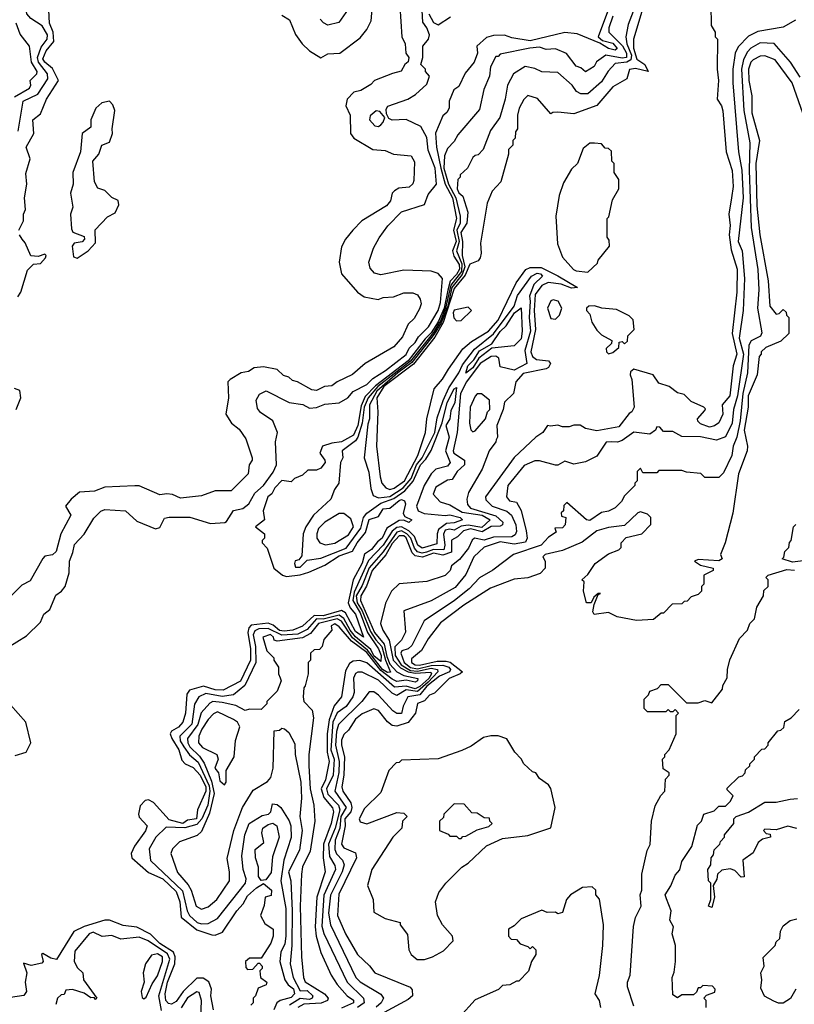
# Model space of a CAD drawing. Extents: x 2668140 to 2765664, y 823621 to 955240.
# Tile 136 of 256: x 2683695 to 2687064, y 866639 to 870920. Entities that reach past the tile are written whole.
import ezdxf

# ---------------------------------------------------------------- set-up
doc = ezdxf.new("R2010")
doc.units = 0

msp = doc.modelspace()

# ---------------------------------------------------------------- linework, layer by layer
at = {"layer": '0CON02XD'}
for points in [[(2683688, 870435), (2683710, 870565), (2683774.2, 870595.8), (2683817.5, 870662.5), (2683815.8, 870685), (2683776.7, 870735), (2683772.2, 870755), (2683788.9, 870801.1), (2683814.2, 870835), (2683815.7, 870854.3), (2683793.2, 870893.2), (2683743.3, 870925), (2683726.2, 870945), (2683718.8, 870995), (2683687.5, 871035)], [(2686418, 871015), (2686364.3, 870835), (2686364.3, 870795.7), (2686378.8, 870748.8), (2686414, 870725), (2686427.5, 870695), (2686373, 870707), (2686346.7, 870703.3), (2686335, 870662.5), (2686275, 870627.5), (2686205, 870547.5), (2686105, 870510), (2686035, 870517.5), (2686013, 870517), (2686005, 870510), (2685947, 870577), (2685905, 870590), (2685887, 870573), (2685867.5, 870535), (2685860, 870505), (2685860, 870445), (2685851.7, 870431.7), (2685850, 870405), (2685840, 870395), (2685840, 870375), (2685820, 870355), (2685820, 870335), (2685787.5, 870215), (2685750, 870175), (2685728.3, 870121.7), (2685698.3, 869948.3), (2685702.5, 869905), (2685697.5, 869885), (2685688.3, 869871.7), (2685653.1, 869856.9), (2685631.5, 869808.5), (2685585, 869751.4), (2685536.5, 869603.5), (2685499.8, 869540.2), (2685407.3, 869422.7), (2685278.8, 869325), (2685247.8, 869275), (2685252.5, 869215), (2685246.1, 869066.1), (2685262.3, 868932.3), (2685270, 868905), (2685287.5, 868885), (2685305, 868876.7), (2685323.3, 868883.3), (2685368.6, 868915), (2685425.7, 869025), (2685460, 869125), (2685466.2, 869185), (2685496.7, 869315), (2685533.6, 869356.4), (2685559.5, 869400.5), (2685621.7, 869488.3), (2685659.5, 869520.5), (2685733.8, 869565), (2685775, 869614), (2685854.3, 869775.7), (2685895.8, 869834.2), (2685915, 869842), (2685962.1, 869842.1), (2686035, 869806.5), (2686120, 869755), (2686095, 869752.5), (2686050, 869770), (2685992.8, 869777.2), (2685965, 869764.3), (2685937.1, 869725), (2685931.8, 869655), (2685937.6, 869572.4), (2685917.1, 869475), (2685925.7, 869455.7), (2685943, 869443), (2685995, 869436.2), (2686003.3, 869425), (2685995, 869407.5), (2685985, 869402), (2685885, 869380.8), (2685852.5, 869345), (2685842.5, 869295), (2685803, 869257), (2685797.5, 869225), (2685770, 869155), (2685772.5, 869105), (2685767, 869093), (2685766.1, 869083.9), (2685736.7, 869045), (2685706.2, 868965), (2685646.1, 868863.9), (2685638.8, 868835), (2685642.3, 868812.3), (2685655.7, 868795.7), (2685765, 868763.3), (2685795.4, 868735.4), (2685795, 868724), (2685785, 868718), (2685745, 868716.9), (2685706.7, 868693.3), (2685655, 868705.4), (2685625, 868698.1), (2685598.3, 868671.7), (2685573, 868657), (2685572.5, 868605), (2685535, 868590.9), (2685495, 868600), (2685446.9, 868583.1), (2685415, 868588.1), (2685401.2, 868601.2), (2685375, 868666.9), (2685365, 868675.5), (2685345, 868675.6), (2685315, 868642.9), (2685287.3, 868592.7), (2685228.1, 868525), (2685202.6, 868457.4), (2685178.9, 868415), (2685176.9, 868395), (2685237.7, 868255), (2685279.6, 868205), (2685291.3, 868151.3), (2685305, 868118.2), (2685334.7, 868084.7), (2685365, 868067.7), (2685426.7, 868055), (2685425.6, 868045), (2685415, 868039.2), (2685375, 868048.1), (2685335, 868042.8), (2685315, 868052.8), (2685265, 868090), (2685205, 868168.4), (2685137.6, 868217.6), (2685085, 868280), (2685065, 868293.3), (2685050, 868285), (2685052.5, 868265), (2685017.5, 868225), (2685010, 868195), (2684998.3, 868181.7), (2684975, 868180), (2684960, 868165), (2684960, 868135), (2684950, 868125), (2684950, 868075), (2684937, 868023), (2684930, 868015), (2684927.5, 867975), (2684930, 867955), (2684967, 867917), (2684972.5, 867885), (2684952, 867725), (2684952, 867675), (2684958, 867575), (2684973.8, 867505), (2684978.8, 867435), (2684957.5, 867305), (2684924.2, 867235.8), (2684920, 867205), (2684914, 867065), (2684920, 866845), (2684928.8, 866755), (2684935.9, 866735.9), (2685020, 866685), (2685035.8, 866665), (2685033.8, 866655), (2685006.2, 866643.8), (2684931.2, 866638.8), (2684904.5, 866625.5)], [(2685348, 870978), (2685356.2, 870845), (2685371.2, 870815), (2685374.3, 870775), (2685386.7, 870755), (2685384, 870736), (2685370, 870725), (2685353.9, 870696.1), (2685315.9, 870685.9), (2685237.5, 870655), (2685222, 870638), (2685178, 870612), (2685147.5, 870605), (2685118.8, 870575), (2685112.9, 870545), (2685132.5, 870505), (2685134.2, 870425), (2685147.5, 870405), (2685230, 870355), (2685285, 870351.2), (2685320, 870335), (2685397.7, 870327.7), (2685411.7, 870301.7), (2685409.2, 870220.8), (2685404.1, 870205.9), (2685388, 870192), (2685343.2, 870186.8), (2685325, 870176.2), (2685314.3, 870165), (2685308, 870132), (2685290, 870110), (2685183.3, 870045), (2685143.8, 870005), (2685111.2, 869965), (2685095, 869932.5), (2685084, 869865), (2685094.5, 869814.5), (2685163.8, 869735), (2685192.5, 869715), (2685253.9, 869703.9), (2685275, 869712), (2685320, 869715), (2685365, 869732), (2685405, 869732), (2685424.2, 869724.2), (2685436.7, 869705), (2685441.2, 869685), (2685433.3, 869663.3), (2685409.7, 869620.3), (2685385, 869596.7), (2685359.2, 869540.8), (2685322.5, 869497.5), (2685197.5, 869425), (2685142.5, 869377.5), (2685075, 869345.7), (2685052.3, 869327.7), (2685020, 869325), (2684985, 869308), (2684965, 869310), (2684902.5, 869345), (2684880.8, 869350.8), (2684865, 869365.8), (2684842.3, 869372.3), (2684815, 869398.8), (2684755, 869411.2), (2684715, 869405.8), (2684690.5, 869389.5), (2684657.5, 869385), (2684610, 869355), (2684600, 869345), (2684602.5, 869275), (2684592, 869205), (2684616.7, 869165), (2684650, 869140), (2684678, 869098), (2684706.2, 869015), (2684705.9, 869004.1), (2684692.5, 868985), (2684688.8, 868945), (2684615, 868872), (2684545, 868872), (2684485, 868850), (2684395, 868838.8), (2684360, 868855), (2684335, 868858.8), (2684305, 868853.8), (2684215, 868893.8), (2684195, 868893.8), (2684065, 868886.9), (2684020, 868870), (2683955, 868865.7), (2683918.8, 868835), (2683894, 868805), (2683917.5, 868765), (2683873.3, 868685), (2683853, 868607), (2683837, 868593), (2683805, 868586.7), (2683795, 868577.5), (2683740.5, 868479.5), (2683705, 868461.2), (2683590.5, 868349.5)], [(2683640.9, 868189.1), (2683725, 868241.2), (2683785, 868300), (2683800, 868335), (2683826.2, 868355), (2683851.7, 868418.3), (2683876.7, 868435), (2683893.3, 868455), (2683910, 868515), (2683911.2, 868565), (2683926.8, 868603.2), (2683932.7, 868637.3), (2683975, 868683.3), (2684017.5, 868752.5), (2684047.5, 868782.5), (2684065, 868790), (2684155, 868784.2), (2684205, 868738.8), (2684285, 868706.2), (2684305, 868712.5), (2684325, 868752.5), (2684345, 868756.7), (2684435, 868757.5), (2684525, 868730), (2684586.4, 868733.6), (2684595, 868737.5), (2684624.1, 868785.9), (2684665, 868794.2), (2684691.2, 868815), (2684718.1, 868861.9), (2684755, 868894), (2684796.9, 868953.1), (2684811.2, 868985), (2684808.1, 869085), (2684816, 869125), (2684796, 869175), (2684742.3, 869212.3), (2684728.8, 869228.8), (2684723.3, 869265), (2684738, 869292), (2684766.4, 869306.4), (2684867.5, 869255), (2684926.4, 869246.4), (2684955, 869231.2), (2684985, 869234.2), (2685021.7, 869248.3), (2685085, 869254.2), (2685122.5, 869275), (2685145, 869303.3), (2685205, 869334.2), (2685230.3, 869359.7), (2685286.2, 869395), (2685375, 869464), (2685388.8, 869491.2), (2685415, 869516.7), (2685428.8, 869541.2), (2685473.3, 869585), (2685515.5, 869655), (2685525, 869690), (2685533.3, 869795), (2685515, 869816.2), (2685485, 869827.1), (2685365, 869831.2), (2685265, 869810), (2685237.7, 869817.7), (2685219.5, 869839.5), (2685213.3, 869865), (2685233.8, 869926.2), (2685258, 869972), (2685295.8, 870024.2), (2685355.9, 870084.1), (2685455, 870116.7), (2685470.8, 870159.2), (2685507.1, 870205), (2685502, 870275), (2685472, 870352), (2685465, 870407.5), (2685440, 870455), (2685375, 870486.2), (2685315, 870482.5), (2685300.7, 870490.7), (2685290.7, 870510.7), (2685289.3, 870530.7), (2685296, 870544), (2685382.5, 870575), (2685416.7, 870595), (2685465, 870640), (2685476.7, 870675), (2685460, 870695), (2685460, 870705), (2685440, 870725), (2685447.5, 870755), (2685447.5, 870805), (2685472.5, 870835), (2685476.4, 870853.6), (2685465.7, 870885), (2685448.8, 870908.8), (2685445, 870960)], [(2683692, 870005), (2683711.2, 870045), (2683712, 870075), (2683720, 870095), (2683716.2, 870145), (2683726.7, 870205), (2683721.7, 870251.7), (2683741.2, 870315), (2683723.3, 870365), (2683756.2, 870425), (2683752.5, 870485), (2683785, 870510), (2683811.2, 870575), (2683863.3, 870655), (2683837.9, 870707.9), (2683804, 870735), (2683795, 870750), (2683810, 870785), (2683844, 870825), (2683840, 870865), (2683824, 870905), (2683821.7, 870961.7)], [(2686363.3, 870955), (2686340.7, 870899.3), (2686331.2, 870845), (2686335.6, 870815), (2686355.5, 870765), (2686352.2, 870745), (2686335, 870734.5), (2686285, 870730), (2686254.2, 870695.8), (2686225, 870650), (2686165, 870597.5), (2686135, 870597.5), (2686117, 870607), (2686097.5, 870635), (2686035, 870690), (2685965, 870692.5), (2685935, 870707.5), (2685893.6, 870716.4), (2685842.5, 870685), (2685816.7, 870635), (2685806.7, 870575), (2685782.5, 870495), (2685741.7, 870438.3), (2685710, 870355), (2685688.3, 870331.7), (2685675, 870330), (2685665, 870320), (2685642.5, 870275), (2685610, 870245), (2685610, 870235), (2685600, 870225), (2685597.5, 870185), (2685605, 870167.5), (2685622.5, 870152.5), (2685643.6, 870083.6), (2685638.8, 870035), (2685613.6, 869995), (2685620.9, 869955), (2685619.4, 869895), (2685631.1, 869845), (2685618.6, 869811.4), (2685574.5, 869755.5), (2685556.5, 869675), (2685528, 869602), (2685498, 869552), (2685400.2, 869429.8), (2685339.1, 869385), (2685247.5, 869305), (2685216.9, 869245), (2685215.8, 869185), (2685209.2, 869160.8), (2685193.3, 869015), (2685213, 868953), (2685221.7, 868881.7), (2685231.7, 868851.7), (2685255, 868841.2), (2685305, 868846.7), (2685363.1, 868885), (2685397.1, 868925), (2685420.4, 868985), (2685445.5, 869015), (2685500, 869125), (2685510.9, 869189.1), (2685536.2, 869263.8), (2685560.7, 869319.3), (2685605, 869383.8), (2685620.6, 869419.4), (2685672.3, 869487.7), (2685755, 869554.2), (2685845.6, 869675), (2685859.7, 869720.3), (2685921.2, 869805), (2685945, 869817.1), (2685960, 869815), (2685968.8, 869805), (2685931.4, 869768.6), (2685912.2, 869717.8), (2685914.4, 869695.6), (2685911.1, 869625), (2685916.5, 869565), (2685891.7, 869481.7), (2685900, 869425), (2685845, 869396.2), (2685785, 869410), (2685778.6, 869448.6), (2685765, 869457.5), (2685745, 869455.6), (2685697.8, 869425), (2685638, 869345), (2685612.5, 869295), (2685598, 869125), (2685580, 869045), (2685582.5, 869035), (2685630, 869005), (2685630, 868985), (2685597.5, 868955), (2685575, 868920), (2685555, 868917.5), (2685505, 868887.5), (2685493.6, 868856.4), (2685523, 868823), (2685565, 868810), (2685618.9, 868778.9), (2685706.7, 868765), (2685741.2, 868745), (2685705, 868712.2), (2685645, 868722.5), (2685615, 868717.8), (2685585, 868700), (2685565, 868704.2), (2685545, 868700), (2685537.3, 868682.7), (2685544.2, 868635), (2685538.8, 868615), (2685495, 868616.2), (2685464.7, 868605.3), (2685445, 868600), (2685425, 868605.6), (2685411.8, 868621.8), (2685395.5, 868665), (2685378.5, 868685), (2685355, 868697.1), (2685335, 868691.5), (2685275, 868605.8), (2685215, 868537.1), (2685185, 868460), (2685158.8, 868415), (2685163.1, 868385), (2685185, 868350), (2685220.4, 868260.4), (2685243.3, 868223.3), (2685270, 868195), (2685285.8, 868135), (2685307.7, 868082.3), (2685295, 868081.5), (2685272.7, 868095), (2685208.1, 868178.1), (2685142.6, 868232.6), (2685094.4, 868305), (2685075, 868314.6), (2684995, 868294), (2684959.3, 868250.7), (2684925, 868232.9), (2684815, 868217.5), (2684801.7, 868221.7), (2684798.8, 868235), (2684785, 868247.1), (2684752.5, 868235), (2684770, 868175), (2684800, 868145), (2684800, 868135), (2684820, 868105), (2684820, 868075), (2684828.3, 868058.3), (2684832.5, 868045), (2684815, 868000), (2684770, 867955), (2684770, 867945), (2684745, 867920), (2684695, 867922.5), (2684675, 867916.7), (2684635, 867937.5), (2684575, 867950.8), (2684535, 867955.8), (2684521.2, 867948.8), (2684484.3, 867905.7), (2684470, 867855), (2684424.2, 867795), (2684425.7, 867775), (2684435, 867758), (2684477.3, 867717.3), (2684497.9, 867687.9), (2684528.9, 867608.9), (2684540, 867555), (2684520, 867470), (2684485, 867390), (2684467, 867373), (2684390, 867345), (2684360, 867315), (2684352.5, 867295), (2684381.7, 867211.7), (2684428.3, 867158.3), (2684440, 867135), (2684462.5, 867065), (2684485, 867052.5), (2684515, 867062.5), (2684552.5, 867095), (2684607.5, 867175), (2684607.5, 867215), (2684597, 867273), (2684626.7, 867395), (2684656.7, 867475), (2684663.3, 867495), (2684710.7, 867569.3), (2684773, 867607), (2684786.7, 867625), (2684796.7, 867665), (2684801.7, 867828.3), (2684825, 867830), (2684835, 867840), (2684847, 867837), (2684865, 867820), (2684891.7, 867771.7), (2684892.5, 867725), (2684918, 867605), (2684920, 867535), (2684913.3, 867455), (2684923.8, 867395), (2684911.7, 867308.3), (2684864.3, 867215), (2684874, 867175), (2684880, 867045), (2684878.6, 866895), (2684871.2, 866815), (2684883.8, 866755), (2684915, 866696.7), (2684945, 866698.6), (2684970, 866675), (2684967.5, 866665), (2684955, 866660), (2684915, 866664), (2684868.8, 866635)], [(2684835, 870940), (2684868.8, 870918.8), (2684893.8, 870855), (2684923.8, 870815), (2684955, 870783.8), (2685005, 870754.4), (2685035, 870772), (2685087.5, 870775), (2685175, 870841.2), (2685205, 870877.5), (2685223.3, 870915), (2685228, 870965)], [(2686700, 870985), (2686702.5, 870895), (2686720, 870865), (2686720, 870845), (2686730, 870835), (2686727.5, 870705), (2686733.3, 870655), (2686727.5, 870575), (2686747.5, 870545), (2686753, 870523), (2686766.7, 870345), (2686793.6, 870263.6), (2686798, 870195), (2686790, 870145), (2686779.2, 870075), (2686784, 870025), (2686780, 869985), (2686788.8, 869918.8), (2686815.7, 869835), (2686814.2, 869735), (2686794, 869556), (2686814, 869465), (2686798, 869415), (2686783.8, 869285), (2686750, 869245), (2686753.3, 869205), (2686735, 869167.5), (2686715.9, 869154.1), (2686695, 869148.8), (2686655, 869163.3), (2686643.9, 869173.9), (2686642.5, 869185), (2686675, 869220), (2686677.5, 869227.5), (2686670, 869235), (2686615, 869260), (2686585, 869290), (2686555, 869297.5), (2686520, 869325), (2686475, 869340), (2686450, 869375), (2686365, 869400), (2686351.7, 869388.3), (2686350, 869375), (2686357.5, 869355), (2686367.5, 869235), (2686357.5, 869215), (2686345, 869207.5), (2686300.7, 869149.3), (2686205, 869132.5), (2686155, 869142.5), (2686133, 869157), (2686105, 869157.5), (2686085, 869150), (2686055, 869150), (2686035, 869157.5), (2686003, 869153), (2685990, 869155), (2685970, 869125), (2685940, 869105), (2685845, 869016.7), (2685720, 868845), (2685721.7, 868831.7), (2685750, 868805), (2685813.1, 868783.1), (2685834, 868765), (2685853, 868723), (2685856, 868695), (2685850, 868680), (2685835, 868671.9), (2685755, 868670.5), (2685715, 868657.3), (2685672.5, 868665), (2685663, 868657), (2685647.3, 868622.7), (2685607, 868573), (2685573.3, 868545), (2685567.5, 868525), (2685545, 868502.5), (2685465, 868477.5), (2685345, 868467.5), (2685312.5, 868435), (2685286.4, 868383.6), (2685263.3, 868295), (2685274, 868265), (2685301.7, 868221.7), (2685319.2, 868135), (2685351.5, 868101.5), (2685384.5, 868084.5), (2685415, 868078.5), (2685482.9, 868082.9), (2685485.5, 868075), (2685473.8, 868055), (2685435, 868020), (2685415, 868010), (2685375, 868021.8), (2685325, 868018.2), (2685205, 868123.8), (2685173.6, 868133.6), (2685145, 868131.2), (2685129.5, 868120.5), (2685111.2, 868088.8), (2685093.8, 867975), (2685062.8, 867937.2), (2685040.9, 867875), (2685031.5, 867815), (2685031.8, 867735), (2685040.8, 867695), (2685024.4, 867615), (2685006.4, 867575), (2685018.2, 867538.2), (2685055, 867493.3), (2685059.2, 867475), (2685050, 867425), (2685015.6, 867335), (2685014.3, 867275), (2685023.8, 867215), (2684987.1, 867105), (2684980, 866975), (2684984.2, 866935), (2685004.2, 866864.2), (2685050, 866765), (2685076.2, 866725), (2685118.8, 866675), (2685146.8, 866656.8), (2685146, 866645), (2685095, 866622.2)], [(2685123.8, 870965), (2685082.7, 870907.3), (2685035, 870896.7), (2685015.9, 870905.9), (2685001.7, 870921.7)], [(2686255.8, 870965), (2686211.2, 870845), (2686230, 870830), (2686275, 870817.5), (2686293.3, 870795), (2686285, 870786.7), (2686255, 870794.3), (2686218.3, 870818.3)], [(2686274.2, 870935), (2686257.5, 870885), (2686257.5, 870865), (2686316.1, 870806.1), (2686334.4, 870775), (2686334.2, 870755.8), (2686315, 870752.7), (2686244.2, 870765.8), (2686203.6, 870736.4), (2686193, 870717), (2686155, 870692.5), (2686135, 870710), (2686115, 870717.5), (2686073, 870773), (2686025, 870792.5), (2685985, 870790), (2685955, 870800), (2685913.9, 870796.1), (2685785, 870770), (2685775, 870760), (2685765, 870760), (2685742.5, 870715), (2685737.5, 870675), (2685713.6, 870616.4), (2685695, 870530), (2685600.7, 870419.3), (2685585, 870390), (2685555, 870360), (2685541.7, 870328.3), (2685539.5, 870275), (2685560, 870205), (2685591.8, 870145), (2685610.5, 870065), (2685610, 870035), (2685596.2, 870005), (2685606, 869955), (2685594.6, 869915), (2685618.4, 869858.4), (2685615.7, 869825), (2685569.5, 869765), (2685547.4, 869665), (2685525, 869610.8), (2685495, 869560), (2685394.7, 869435), (2685253.1, 869325), (2685210.4, 869275), (2685193.1, 869235), (2685184.5, 869165), (2685165.4, 869104.6), (2685155, 869089.2), (2685097.5, 869045), (2685100, 869015), (2685090, 868995), (2685082.5, 868905), (2685063.3, 868876.7), (2685047.5, 868835), (2684973.3, 868765), (2684940, 868715), (2684927.5, 868685), (2684921.7, 868588.3), (2684908.3, 868571.7), (2684893.6, 868566.4), (2684890, 868555), (2684895, 868540), (2684915, 868540), (2684945, 868570), (2685005, 868578.8), (2685115, 868621.9), (2685178.8, 868708.8), (2685190, 868755), (2685205, 868774), (2685265, 868817.8), (2685322.4, 868837.6), (2685369.2, 868870.8), (2685406.4, 868913.6), (2685437.5, 868985), (2685461.1, 869008.9), (2685483.8, 869046.2), (2685532.9, 869167.1), (2685553.5, 869255), (2685584.2, 869315), (2685595, 869320), (2685587.8, 869255), (2685570.3, 869219.7), (2685566, 869185), (2685548.8, 869155), (2685563.1, 869105), (2685546.7, 869045), (2685567.1, 868995), (2685555, 868979.2), (2685505, 868965.8), (2685484.3, 868945), (2685454.2, 868895), (2685420, 868805), (2685427.5, 868785), (2685453.3, 868773.3), (2685545, 868764.3), (2685565, 868767.5), (2685610, 868755), (2685620, 868745), (2685585, 868732.5), (2685550.7, 868729.3), (2685516.4, 868703.6), (2685510, 868685), (2685508.5, 868641.5), (2685445, 868621.9), (2685425.8, 868635), (2685412.1, 868672.1), (2685387.3, 868697.3), (2685355, 868714.5), (2685335, 868712.2), (2685314.7, 868695.3), (2685275, 868635.7), (2685211.8, 868568.2), (2685149.1, 868430.9), (2685143.8, 868395), (2685175, 868340.8), (2685207.1, 868255), (2685255.6, 868185), (2685267.1, 868155), (2685265, 868128.8), (2685235, 868153.5), (2685221.6, 868181.6), (2685155, 868236.4), (2685132, 868265), (2685105, 868315.6), (2685085, 868331.2), (2685015, 868312.7), (2684985, 868314.5), (2684945, 868268.6), (2684905, 868248.2), (2684835, 868244.5), (2684775, 868272.5), (2684735, 868270.6), (2684717.9, 868262.1), (2684710.6, 868245), (2684720, 868195), (2684721.4, 868125), (2684674.5, 868025.5), (2684625, 867984), (2684575, 867976.9), (2684505, 867990), (2684474.2, 867975.8), (2684455.9, 867944.1), (2684443, 867857), (2684392, 867805), (2684392.9, 867785), (2684408.3, 867758.3), (2684433.5, 867723.5), (2684471.1, 867691.1), (2684518.5, 867588.5), (2684521.5, 867565), (2684512.5, 867505), (2684487.3, 867445), (2684465, 867420), (2684413.7, 867406.3), (2684331.7, 867408.3), (2684286.7, 867365), (2684257.5, 867315), (2684263.9, 867263.9), (2684402.8, 867132.8), (2684422.9, 867045), (2684434, 867025), (2684467.5, 866995), (2684485, 866988.8), (2684515, 866990)], [(2685474.8, 870944.8), (2685495, 870908.1), (2685515, 870896.9), (2685567.9, 870932.1)], [(2687068.3, 870918.3), (2687015, 870887.5), (2686905, 870868.8), (2686865, 870848.8), (2686818.8, 870801.2), (2686806.2, 870775)], [(2683672, 870585), (2683737.7, 870622.3), (2683743.3, 870635), (2683740, 870655), (2683770, 870685), (2683771.2, 870695), (2683745.9, 870735.9), (2683737.5, 870805), (2683696.4, 870856.4), (2683680, 870905)], [(2686218.3, 870818.3), (2686118.8, 870858.8), (2686065, 870863.5), (2685915, 870828.6), (2685835, 870840.6), (2685803.2, 870853.2), (2685755, 870851.1), (2685725, 870842.5), (2685682.9, 870805), (2685685.8, 870774.2), (2685672, 870735), (2685632.7, 870687.3), (2685605, 870630), (2685582.5, 870615), (2685562.5, 870565), (2685562.5, 870535), (2685553, 870517), (2685535, 870502.5), (2685502.9, 870427.1), (2685508.2, 870365), (2685526.8, 870275), (2685545.4, 870205), (2685576.9, 870145), (2685594.4, 870055), (2685580.9, 870005), (2685592.5, 869955), (2685577.3, 869915), (2685582.4, 869892.4), (2685606.1, 869855), (2685608.2, 869835), (2685595, 869811.8), (2685567, 869783), (2685556.5, 869743.5), (2685541.2, 869665), (2685515, 869606.2), (2685485, 869557.8), (2685458.3, 869531.7), (2685385, 869436.5), (2685241.6, 869328.4), (2685198, 869282), (2685179.3, 869240.7), (2685165.4, 869155), (2685146.8, 869113.2), (2685095, 869084.3), (2685051.7, 869078.3), (2685012.5, 869065), (2685000, 869035), (2685022.5, 869005), (2685023.3, 868995), (2685005, 868970), (2684985, 868961.2), (2684948.3, 868961.7), (2684925, 868940), (2684890, 868925), (2684875, 868910), (2684835, 868916.7), (2684804, 868885), (2684791.7, 868858.3), (2684773.8, 868845), (2684753.3, 868785), (2684760, 868745), (2684720, 868715), (2684760, 868685), (2684760, 868665), (2684750, 868655), (2684750, 868645), (2684771.7, 868621.7), (2684800, 868535), (2684838, 868505), (2684855, 868499.5), (2684915, 868506.5), (2684952, 868518), (2685021.9, 868548.1), (2685085, 868589.4), (2685141.7, 868608.3), (2685162, 868645), (2685199.5, 868690.5), (2685215, 868746), (2685255, 868760), (2685275, 868792.5), (2685305, 868796.7), (2685345, 868828.8), (2685355, 868833.3), (2685368.3, 868828.3), (2685373.3, 868815), (2685363, 868773), (2685370, 868760), (2685400, 868745), (2685386.7, 868733.3), (2685365, 868743.3), (2685345, 868742), (2685291.7, 868708.3), (2685271.2, 868665), (2685250.3, 868649.7), (2685225, 868616.2), (2685194, 868596), (2685185, 868556.7), (2685145.8, 868485), (2685124, 868385), (2685132, 868362), (2685155.8, 868335), (2685190, 868235), (2685155, 868259.2), (2685111.4, 868341.4), (2685095, 868350.6), (2685015, 868327.8), (2684975, 868329.4), (2684925, 868282.5), (2684882.5, 868265), (2684845, 868261.1), (2684825, 868264.5), (2684797.6, 868287.6), (2684775, 868295.8), (2684702.2, 868287.8), (2684690.8, 868275), (2684686.7, 868255), (2684698.6, 868185), (2684698.9, 868135), (2684655, 868044), (2684580, 868005), (2684545, 868005.8), (2684495, 868021.4), (2684433.3, 868005), (2684422.5, 867987.5), (2684416, 867905), (2684404, 867865), (2684385, 867844), (2684355, 867826.2), (2684350, 867815), (2684356, 867795), (2684387.5, 867745), (2684400, 867700), (2684414.2, 867684.2), (2684449.1, 867669.1), (2684479.2, 867635), (2684504.4, 867585), (2684504.4, 867565.6), (2684468.8, 867485), (2684463.3, 867445), (2684425, 867438.8), (2684405, 867424.5), (2684345, 867441.4), (2684276.5, 867516.5), (2684255, 867527.5), (2684240, 867525), (2684218.8, 867501.2), (2684212, 867465), (2684215, 867452.5), (2684250, 867415), (2684242.5, 867392.5), (2684193.9, 867326.1), (2684180, 867295), (2684182.5, 867275), (2684255, 867211.2), (2684318, 867185), (2684375, 867128.8), (2684391.4, 867085), (2684397.3, 867017.3), (2684465, 866962), (2684530.3, 866940.3), (2684545, 866940), (2684577, 866953), (2684638.8, 867045), (2684667.5, 867075), (2684685, 867110), (2684724.2, 867145.8), (2684755, 867163.3), (2684790, 867135), (2684788.3, 867111.7), (2684762.5, 867105), (2684758.3, 867068.3), (2684742.5, 867025), (2684760.7, 866990.7), (2684797.5, 866965), (2684797.5, 866935), (2684787.5, 866905), (2684745, 866840), (2684695, 866840), (2684677.5, 866825), (2684678.3, 866798.3), (2684685, 866790), (2684708.3, 866791.7), (2684731.7, 866818.3), (2684738.3, 866818.3), (2684750, 866805), (2684750, 866795), (2684740, 866785), (2684742.5, 866755), (2684770, 866735), (2684766.7, 866723.3), (2684731.7, 866708.3), (2684720, 866675), (2684710, 866665), (2684710, 866645), (2684700, 866635)], [(2687089.5, 870669.5), (2687046.7, 870735), (2686976.1, 870816.1), (2686915, 870818.8), (2686874.2, 870795.8), (2686859.5, 870780.5), (2686842.7, 870747.3), (2686834.2, 870705), (2686844, 870525), (2686870, 870385), (2686867.5, 870265), (2686875.9, 870015.9), (2686904.2, 869834.2), (2686908.8, 869745), (2686903.8, 869665), (2686921.7, 869558.3), (2686916.1, 869543.9), (2686876.1, 869523.9), (2686866.2, 869505), (2686860, 869385), (2686840, 869295), (2686828.1, 869175), (2686813.8, 869105), (2686797.5, 869065), (2686792.5, 869025), (2686755, 868950), (2686735, 868930), (2686675, 868930), (2686657, 868947), (2686595, 868952.5), (2686575, 868960), (2686475, 868960), (2686465, 868950), (2686405, 868950), (2686395, 868970), (2686380, 868955), (2686380, 868915), (2686370, 868905), (2686370, 868895), (2686325, 868850), (2686312.5, 868825), (2686285, 868797.5), (2686255, 868782.5), (2686225, 868776.7), (2686175, 868742.5), (2686160, 868745), (2686075, 868820), (2686061.7, 868808.3), (2686060, 868785), (2686050, 868775), (2686051.7, 868761.7), (2686070, 868755), (2686067, 868723), (2686055, 868710), (2686021.7, 868708.3), (2686028.3, 868691.7), (2685995, 868670), (2685962.5, 868635), (2685842.5, 868595), (2685753, 868527), (2685695, 868492.5), (2685650, 868445), (2685585.7, 868394.3), (2685454.1, 868305.9), (2685400.5, 868199.5), (2685385, 868183.8), (2685357.5, 868175), (2685352, 868165), (2685366.9, 868125), (2685395, 868102.5), (2685425, 868097.3), (2685485, 868111.9), (2685535, 868113.8), (2685560.8, 868105), (2685568.6, 868095), (2685563.8, 868085), (2685520, 868065), (2685465, 868022.5), (2685435, 867984.3), (2685383.3, 867975), (2685362, 867935), (2685355, 867902.5), (2685335, 867903.3), (2685317.5, 867915), (2685255, 867983.3), (2685235, 867996.7), (2685215, 867997.5), (2685183.3, 867955), (2685082, 867855), (2685072.2, 867825), (2685067.8, 867765), (2685084.4, 867695), (2685083.2, 867646.8), (2685065.8, 867565), (2685114.3, 867495), (2685092.1, 867455), (2685087.8, 867405), (2685067.4, 867352.6), (2685065, 867312.5), (2685073.2, 867293.2), (2685098.8, 867265), (2685105.8, 867245), (2685097.5, 867215), (2685047, 867113), (2685038.6, 867035), (2685046, 866985), (2685156.7, 866755), (2685176, 866736), (2685265, 866682.5), (2685277.5, 866665), (2685266.7, 866645), (2685245, 866626.2)], [(2686806.2, 870775), (2686796, 870705), (2686796, 870645), (2686821.2, 870345), (2686835.8, 870265), (2686840.8, 870145), (2686820, 869955), (2686836.2, 869915), (2686846.2, 869795), (2686841.2, 869655), (2686824.2, 869535), (2686841.9, 869465), (2686816.9, 869285), (2686799.4, 869225), (2686794, 869165), (2686765, 869106.7), (2686725, 869091.2), (2686655, 869106), (2686575, 869107.5), (2686535, 869130), (2686495, 869130), (2686478.3, 869148.3), (2686465, 869150), (2686460, 869135), (2686435, 869117.5), (2686365, 869126.7), (2686315, 869090), (2686295, 869082.5), (2686270, 869085), (2686245, 869083.3), (2686205, 869022.5), (2686155, 868997.5), (2686105, 868987.5), (2686065, 869000), (2686035, 868982.5), (2686025, 868982.5), (2685955, 869002.5), (2685935, 869002.5), (2685888.3, 868981.7), (2685817.5, 868895), (2685812.5, 868845), (2685825, 868827.5), (2685855, 868822.5), (2685875.9, 868785.9), (2685897.7, 868697.7), (2685901.2, 868665), (2685895, 868647.5), (2685845, 868639.2), (2685785, 868650), (2685714.1, 868625.9), (2685670, 868585), (2685635, 868507.5), (2685588.8, 868451.2), (2685485, 868393.3), (2685365, 868350), (2685373, 868257), (2685355, 868222.5), (2685327, 868193), (2685327.5, 868155), (2685354.5, 868115), (2685395, 868090.5), (2685425, 868087.5), (2685485, 868100), (2685512.5, 868095), (2685514, 868085), (2685470.7, 868039.3), (2685425, 867998.5), (2685375, 868005.5), (2685335, 867981.2), (2685315, 867991.2), (2685255, 868048.8), (2685185, 868083.3), (2685165, 868083.3), (2685155, 868077.5), (2685147, 868057), (2685148.8, 867995), (2685143.8, 867975), (2685115, 867933.8), (2685075, 867906.7), (2685056.7, 867865), (2685047.9, 867745), (2685062.7, 867705), (2685058.1, 867635), (2685029.2, 867575), (2685035, 867552), (2685081.4, 867505), (2685086.7, 867485), (2685066.7, 867405), (2685037.8, 867335), (2685042.1, 867282.1), (2685065, 867242.5), (2685068, 867225), (2685017, 867113), (2685008.8, 866978.8), (2685017.3, 866947.3), (2685118.8, 866735), (2685190, 866665), (2685193.3, 866645), (2685163.3, 866625)], [(2687110, 870485), (2687053.8, 870645), (2686980, 870745), (2686935, 870763.3), (2686915, 870761.2), (2686884.2, 870745.8), (2686874, 870735), (2686864.3, 870705), (2686866, 870655), (2686878.3, 870588.3), (2686879.2, 870515), (2686912, 870395), (2686895.7, 870294.3), (2686900.9, 870110.9), (2686912.9, 869985), (2686950, 869785), (2686957.5, 869675), (2686985, 869640), (2686998.3, 869641.7), (2687015, 869660), (2687028.3, 869648.3), (2687030, 869635), (2687040, 869625), (2687040, 869555), (2687005, 869522.5), (2686940, 869495), (2686920, 869475), (2686920, 869465), (2686910, 869455), (2686902.5, 869375), (2686862.9, 869285), (2686862.9, 869235), (2686845.7, 869135), (2686860, 869065), (2686858.8, 869045), (2686821.2, 868945), (2686796.1, 868773.9), (2686762.5, 868645), (2686742.5, 868595), (2686750, 868575), (2686735, 868567.5), (2686645, 868572.5), (2686630, 868565), (2686655, 868547.5), (2686710, 868535), (2686710, 868525), (2686670, 868505), (2686670, 868465), (2686660, 868455), (2686660, 868435), (2686645, 868420), (2686615, 868410), (2686598.3, 868391.7), (2686585, 868390), (2686575, 868380), (2686531.7, 868378.3), (2686495, 868340), (2686485, 868340), (2686451.7, 868311.7), (2686377, 868307), (2686293.6, 868323.6), (2686255, 868342.5), (2686193, 868333), (2686187.5, 868345), (2686192.5, 868377.5), (2686210, 868420), (2686220, 868425), (2686210, 868425), (2686191.7, 868408.3), (2686180, 868385), (2686160, 868385), (2686147.5, 868435), (2686150, 868475), (2686140, 868485), (2686165, 868507.5), (2686197.5, 868555), (2686255, 868597.5), (2686300, 868615), (2686310, 868625), (2686310, 868645), (2686331.7, 868668.3), (2686400, 868685), (2686440, 868725), (2686440, 868755), (2686425, 868770), (2686395, 868780), (2686383.6, 868776.4), (2686325, 868720), (2686255, 868712.5), (2686205, 868698), (2686141.7, 868648.3), (2686055, 868611.2), (2685980, 868595), (2685970, 868585), (2685980, 868565), (2685980, 868535), (2685958.3, 868511.7), (2685905, 868492.5), (2685845, 868487.5), (2685741.7, 868448.3), (2685625.9, 868374.1), (2685525, 868296.7), (2685472, 868228)], [(2683945, 869883.3), (2683992.5, 869915), (2684025, 869950), (2684023.9, 870006.1), (2684077, 870063), (2684109.5, 870080.5), (2684126.2, 870115), (2684123, 870133), (2684095, 870146.7), (2684065, 870176.7), (2684035, 870187.5), (2684020, 870215), (2684013.3, 870305), (2684038.8, 870335), (2684052.5, 870375), (2684085, 870387.5), (2684098.8, 870425), (2684096.7, 870445), (2684109.2, 870525), (2684100, 870550), (2684085, 870566.2), (2684051.7, 870558.3), (2684026.2, 870535), (2684003.8, 870485), (2684005, 870452.5), (2683966.7, 870425), (2683958.8, 870345), (2683926.7, 870255), (2683928, 870205), (2683916.2, 870165), (2683926.7, 870105), (2683916.4, 870073.6), (2683920.7, 870010.7), (2683926.7, 869996.7), (2683975, 869977.5), (2683977.5, 869965), (2683966.4, 869953.6), (2683931.7, 869948.3), (2683922.5, 869935), (2683928.3, 869888.3), (2683945, 869883.3)], [(2685255, 870456.2), (2685265, 870462.5), (2685276.1, 870473.9), (2685282.5, 870495), (2685261.2, 870521.2), (2685245, 870523.8), (2685218.8, 870501.2), (2685216.2, 870485), (2685238.8, 870458.8), (2685255, 870456.2)], [(2686165, 869822.5), (2686208.3, 869861.7), (2686210, 869875), (2686260, 869935), (2686258.3, 869961.7), (2686250, 869975), (2686250, 870055), (2686257, 870063), (2686273, 870137), (2686300, 870185), (2686300, 870225), (2686280, 870255), (2686280, 870295), (2686270, 870305), (2686268.3, 870348.3), (2686255, 870360), (2686241.7, 870361.7), (2686225, 870380), (2686195, 870382.5), (2686175, 870382.5), (2686145, 870360), (2686120, 870295), (2686095, 870270), (2686059.3, 870210.7), (2686041.2, 870155), (2686026.7, 870065), (2686033.8, 869945), (2686055, 869887.5), (2686103.9, 869833.9), (2686115, 869827.5), (2686165, 869822.5)], [(2683687.5, 869715), (2683700, 869735), (2683729.3, 869830.7), (2683755, 869857.5), (2683785, 869860), (2683807.5, 869885), (2683810, 869895), (2683805, 869900), (2683775, 869890), (2683743.6, 869893.6), (2683719.5, 869949.5), (2683706.1, 869966.1), (2683693.8, 869985)], [(2685595, 869610), (2685615, 869612.5), (2685660, 869655), (2685645, 869670), (2685585, 869657.5), (2685580, 869645), (2685583, 869623), (2685595, 869610)], [(2686025, 869617.5), (2686042.5, 869635), (2686052.5, 869665), (2686036.4, 869696.4), (2686015, 869702.5), (2686005, 869697.5), (2685990, 869665), (2686005, 869620), (2686025, 869617.5)], [(2686255, 869467.5), (2686275, 869472.5), (2686300, 869495), (2686301.7, 869518.3), (2686315, 869520), (2686325, 869510), (2686338.3, 869521.7), (2686340, 869545), (2686367, 869573), (2686362.5, 869615), (2686345, 869632.5), (2686289.7, 869659.7), (2686225.8, 869665.8), (2686195, 869676.2), (2686170, 869675), (2686160, 869665), (2686160, 869655), (2686175, 869640), (2686182.5, 869605), (2686205, 869570), (2686225, 869550), (2686270, 869525), (2686268.3, 869511.7), (2686245, 869490), (2686247.5, 869475), (2686255, 869467.5)], [(2685635, 869383.3), (2685643.1, 869415), (2685669.4, 869440.6), (2685695, 869480), (2685748.8, 869511.2), (2685785, 869563.8), (2685810.8, 869589.2), (2685846.2, 869645), (2685876.4, 869666.4), (2685880, 869565), (2685875, 869532.5), (2685845, 869502.5), (2685748.8, 869491.2), (2685691.4, 869448.6), (2685665, 869406.2), (2685635, 869383.3)], [(2683680, 869225), (2683700, 869275), (2683695, 869307.5), (2683673, 869317)], [(2685665, 869127.5), (2685675, 869132.5), (2685720, 869185), (2685730, 869215), (2685740, 869225), (2685737.5, 869265), (2685703, 869293), (2685685, 869292.5), (2685675, 869282.5), (2685653.8, 869235), (2685651.2, 869165), (2685657, 869137), (2685665, 869127.5)], [(2685025, 868636.7), (2685065, 868643.3), (2685125, 868680), (2685146.7, 868715), (2685135, 868750), (2685105, 868772.5), (2685085, 868772.5), (2685022.5, 868735), (2684995, 868707.5), (2684986.7, 868685), (2684987.5, 868665), (2685000, 868645), (2685025, 868636.7)], [(2687125, 868570), (2687055, 868561.2), (2687010, 868575), (2687017.5, 868582.5), (2687023, 868607), (2687040, 868625), (2687043, 868647), (2687050, 868655), (2687060, 868715), (2687070, 868725)], [(2686365, 866630), (2686337.5, 866715), (2686337.5, 866735), (2686350, 866765), (2686363.6, 866976.4), (2686373.6, 867016.4), (2686397.5, 867065), (2686393.3, 867115), (2686400, 867135), (2686400, 867205), (2686423, 867307), (2686437, 867333), (2686442.5, 867435), (2686458.3, 867501.7), (2686483, 867547), (2686500, 867565), (2686503, 867617), (2686520, 867635), (2686520, 867645), (2686493, 867663), (2686490, 867705), (2686500, 867715), (2686500, 867725), (2686520, 867745), (2686550, 867815), (2686550, 867895), (2686560, 867905), (2686545, 867920), (2686535, 867910), (2686525, 867910), (2686515, 867920), (2686505, 867910), (2686425, 867910), (2686410, 867925), (2686410, 867965), (2686430, 867985), (2686435, 868000), (2686468.3, 868011.7), (2686485, 868030), (2686515, 868030), (2686595, 867950), (2686645, 867950), (2686675, 867960), (2686705, 867950), (2686751.7, 868008.3), (2686752.5, 868025), (2686771.7, 868058.3), (2686772.5, 868095), (2686783, 868137), (2686825, 868230), (2686860, 868265), (2686870, 868295), (2686890, 868315), (2686900, 868365), (2686930, 868415), (2686931.7, 868438.3), (2686950, 868455), (2686950, 868485), (2686940, 868495), (2686950, 868505), (2687030.7, 868529.3), (2687065, 868526.7)], [(2685472, 868228), (2685442.3, 868177.7), (2685399.5, 868140.5), (2685398.8, 868125), (2685415, 868114.4), (2685433.6, 868113.6), (2685509.8, 868130.2), (2685550.3, 868130.3), (2685566.4, 868126.4), (2685620, 868085), (2685610, 868075), (2685562.5, 868055), (2685498.3, 867991.7), (2685477, 867983), (2685455, 867958.8), (2685425, 867946.7), (2685416, 867905), (2685385, 867864), (2685335, 867848.8), (2685315, 867851.2), (2685295, 867866.7), (2685255.9, 867915.9), (2685235, 867923.3), (2685185, 867901.2), (2685155, 867878.8), (2685125, 867830), (2685105, 867812.5), (2685095, 867787.5), (2685094.2, 867765), (2685106.9, 867715), (2685104.4, 867635.6), (2685095.8, 867585), (2685100, 867565), (2685134.3, 867515), (2685138.9, 867495), (2685134.4, 867475), (2685109.4, 867445), (2685110.5, 867415), (2685094.2, 867335), (2685105, 867318.8), (2685155, 867297.5), (2685160, 867275), (2685082.9, 867117.1), (2685076.7, 867025), (2685111.2, 866945), (2685163.3, 866855), (2685216.4, 866806.4), (2685240, 866775), (2685393, 866713), (2685401.7, 866701.7), (2685402.5, 866675), (2685385, 866660), (2685245, 866584)], [(2683675, 867720), (2683723.3, 867735), (2683743.3, 867775), (2683721.2, 867865), (2683655, 867941.2)], [(2686680, 866625), (2686680, 866655), (2686670, 866665), (2686681.7, 866678.3), (2686718.3, 866691.7), (2686720, 866705), (2686708.3, 866718.3), (2686665, 866720), (2686655, 866710), (2686645, 866710), (2686638.3, 866691.7), (2686625, 866680), (2686575, 866680), (2686555, 866667.5), (2686535, 866680), (2686532.5, 866755), (2686541.7, 866778.3), (2686547.5, 866825), (2686547.5, 866895), (2686532.5, 866945), (2686537.5, 866975), (2686522.5, 867005), (2686527.5, 867045), (2686507, 867097), (2686502.5, 867115), (2686526.7, 867153.3), (2686545, 867200), (2686566.1, 867223.9), (2686575, 867260), (2686617.5, 867325), (2686643, 867417), (2686660, 867435), (2686670, 867465), (2686715, 867480), (2686735, 867500), (2686765, 867500), (2686785, 867520), (2686797.5, 867545), (2686771.7, 867571.7), (2686771.7, 867578.3), (2686821.7, 867628.3), (2686838.3, 867631.7), (2686850, 867645), (2686851.7, 867658.3), (2686870, 867675), (2686870, 867685), (2686890, 867705), (2686890, 867715), (2686921.7, 867748.3), (2686935, 867750), (2686950, 867765), (2686950, 867775), (2686991.7, 867828.3), (2687005, 867830), (2687018.3, 867841.7), (2687021.7, 867868.3), (2687050, 867885), (2687085, 867920)], [(2684585, 867592.5), (2684592.5, 867605), (2684592.5, 867655), (2684627.5, 867715), (2684633.6, 867786.4), (2684652.5, 867845), (2684642.5, 867865), (2684625, 867876.7), (2684555, 867910), (2684538.3, 867901.7), (2684515, 867876.7), (2684487.5, 867835), (2684473.8, 867805), (2684472.5, 867775), (2684490, 867755), (2684552.5, 867725), (2684557.5, 867705), (2684543.3, 867665), (2684560, 867645), (2684565, 867610), (2684585, 867592.5)], [(2685455, 866833.3), (2685490, 866845), (2685538.3, 866871.7), (2685580, 866915), (2685577.5, 866935), (2685533.3, 866985), (2685512.5, 867025), (2685502.5, 867085), (2685517.5, 867125), (2685547.5, 867165), (2685617.5, 867235), (2685645, 867252.5), (2685725, 867327.5), (2685795, 867360), (2685905, 867373.3), (2686005, 867406.7), (2686024.2, 867495), (2686005, 867577.5), (2685995, 867592.5), (2685955, 867620), (2685940, 867645), (2685925, 867650), (2685887.5, 867685), (2685876.1, 867706.1), (2685847.5, 867735), (2685813, 867793), (2685776.4, 867806.4), (2685743.6, 867806.4), (2685711.7, 867798.3), (2685658.3, 867761.7), (2685617.7, 867742.3), (2685515, 867706.7), (2685355, 867700), (2685345, 867690), (2685331.7, 867688.3), (2685300, 867655), (2685265, 867560), (2685195, 867490), (2685171.2, 867445), (2685175, 867432.5), (2685205, 867423.8), (2685335, 867472.5), (2685365, 867470), (2685380, 867455), (2685360, 867435), (2685357.5, 867405), (2685317.5, 867365), (2685226.7, 867225), (2685207.5, 867155), (2685232.5, 867095), (2685235, 867040), (2685285, 867012.5), (2685350, 866995), (2685350, 866985), (2685381.7, 866941.7), (2685387.5, 866875), (2685397.5, 866855), (2685423.6, 866833.6), (2685455, 866833.3)], [(2687075, 867402.5), (2687035, 867413.3), (2686985, 867397.5), (2686935, 867400), (2686930, 867395), (2686941.7, 867381.7), (2686958.3, 867378.3), (2686960, 867365), (2686925, 867357.5), (2686907, 867343), (2686885, 867297.5), (2686840, 867265), (2686845, 867192.5), (2686831.7, 867191.7), (2686805, 867220), (2686785, 867227.5), (2686748.3, 867221.7), (2686730, 867205), (2686727, 867183), (2686710, 867155), (2686716.7, 867105), (2686705, 867060), (2686690, 867065), (2686700, 867095), (2686700, 867165), (2686690, 867175), (2686687.5, 867225), (2686700, 867245), (2686702.5, 867275), (2686711.7, 867288.3), (2686715, 867310), (2686740, 867335), (2686743, 867347), (2686760, 867365), (2686760, 867375), (2686800, 867425), (2686800, 867445), (2686810, 867455), (2686865, 867473.8), (2686935, 867517.5), (2686985, 867517.5), (2687045, 867530), (2687077, 867533)], [(2684515, 866990), (2684555, 867012.5), (2684676.7, 867165), (2684680, 867185), (2684666.7, 867225), (2684661.2, 867285), (2684673.8, 867375), (2684693.3, 867425), (2684750, 867460), (2684777.5, 867465), (2684786.7, 867475), (2684795, 867510), (2684815, 867507.5), (2684830, 867495), (2684867, 867437), (2684874, 867415), (2684875.9, 867364.1), (2684843.8, 867265), (2684831.2, 867175), (2684852.9, 867055), (2684852.9, 866935), (2684848.3, 866901.7), (2684831.2, 866865), (2684826.7, 866825), (2684848, 866745), (2684862.9, 866722.9), (2684885, 866706), (2684889.4, 866685), (2684875, 866668), (2684827.5, 866655), (2684813.3, 866645), (2684800, 866615)], [(2685615, 867360), (2685621.7, 867368.3), (2685635, 867370), (2685685, 867397.5), (2685735, 867412.5), (2685750, 867425), (2685740, 867435), (2685738.3, 867448.3), (2685715, 867450), (2685685, 867470), (2685661.7, 867471.7), (2685628.3, 867508.3), (2685585, 867510), (2685540, 867465), (2685538.3, 867451.7), (2685520, 867435), (2685520, 867395), (2685558.3, 867378.3), (2685565, 867370), (2685595, 867370), (2685605, 867360), (2685615, 867360)], [(2684745, 867176.7), (2684734.2, 867194.2), (2684733.3, 867235), (2684720, 867275), (2684718.3, 867311.7), (2684757, 867343), (2684747.5, 867385), (2684752.5, 867405), (2684775, 867421.2), (2684796, 867426), (2684813.3, 867415), (2684823.3, 867365), (2684795, 867280), (2684788, 867212), (2684765, 867180), (2684745, 867176.7)], [(2686222.5, 866625), (2686215.9, 866655.9), (2686197.5, 866685), (2686216.1, 866763.9), (2686231.2, 866895), (2686233.3, 866985), (2686216.4, 867096.4), (2686200, 867115), (2686200, 867135), (2686185, 867150), (2686143, 867147), (2686090, 867115), (2686072.5, 867095), (2686055, 867037.5), (2686035, 867032.5), (2686025, 867040), (2685988.3, 867038.3), (2685965, 867047.5), (2685875, 867010), (2685845, 866980), (2685820, 866965), (2685820, 866935), (2685831.7, 866921.7), (2685855, 866920), (2685871.7, 866901.7), (2685905, 866890), (2685915, 866880), (2685925, 866890), (2685940, 866875), (2685940, 866855), (2685920, 866825), (2685907, 866783), (2685865, 866740), (2685855, 866740), (2685827, 866723), (2685795, 866720), (2685777, 866703), (2685675, 866657.5), (2685607, 866583)], [(2684537.5, 866615), (2684526.7, 866675), (2684528.8, 866705), (2684517.1, 866737.1), (2684492.7, 866752.7), (2684465, 866752), (2684406, 866695), (2684375, 866651.2), (2684355, 866640), (2684341.7, 866641.7), (2684330.8, 866655), (2684328.1, 866685), (2684337.1, 866735), (2684369.2, 866815), (2684371.4, 866845), (2684364.2, 866865), (2684305, 866902.9), (2684263.2, 866943.2), (2684204.3, 866974.3), (2684145, 866980.8), (2684085, 867004), (2684065, 867004.2), (2683975, 866977.5), (2683930, 866955), (2683855, 866833.3), (2683830, 866840), (2683795, 866860), (2683790, 866855), (2683797.5, 866825), (2683791.7, 866818.3), (2683745, 866807.5), (2683711.7, 866818.3), (2683726.2, 866775), (2683718.6, 866735), (2683724, 866695), (2683713.3, 866676.7), (2683655, 866668.8)], [(2687070, 866705), (2687046.4, 866663.6), (2687015, 866643.3), (2686995, 866643.3), (2686975, 866652.5), (2686933.6, 866673.6), (2686918.3, 866708.3), (2686922.5, 866745), (2686917.5, 866775), (2686932.5, 866805), (2686928.3, 866841.7), (2686980, 866895), (2686985, 866910), (2687000, 866925), (2687003.6, 866956.4), (2687015, 866980), (2687045, 867002.5), (2687075, 867010)], [(2684311.7, 866611.7), (2684300.8, 866675), (2684348.1, 866835), (2684338.2, 866858.2), (2684254.1, 866914.1), (2684215, 866931.2), (2684135, 866922.5), (2684095, 866937.5), (2684053.6, 866933.6), (2684015, 866952.5), (2683997.5, 866945), (2683935, 866870), (2683932.5, 866825), (2683947, 866797), (2683970, 866775), (2683972.5, 866745), (2684030, 866665), (2684025, 866660), (2684018.3, 866668.3), (2684005, 866667.5), (2683975, 866687.5), (2683925, 866702.5), (2683895, 866700), (2683888.3, 866681.7), (2683875, 866680), (2683860, 866665), (2683851.7, 866638.3)], [(2684235, 866662.5), (2684245, 866670), (2684271.7, 866728.3), (2684295, 866762.5), (2684315.8, 866825), (2684316, 866845), (2684295, 866858.6), (2684268, 866852), (2684242.5, 866815), (2684232.5, 866775), (2684236.7, 866735), (2684223.8, 866695), (2684228.3, 866668.3), (2684235, 866662.5)], [(2684483.3, 866575), (2684486.2, 866655), (2684475, 866690), (2684465, 866692.5), (2684425, 866666.7), (2684396.8, 866623.2)]]:
    msp.add_lwpolyline(points, dxfattribs=at)

doc.saveas('drawing.dxf')
